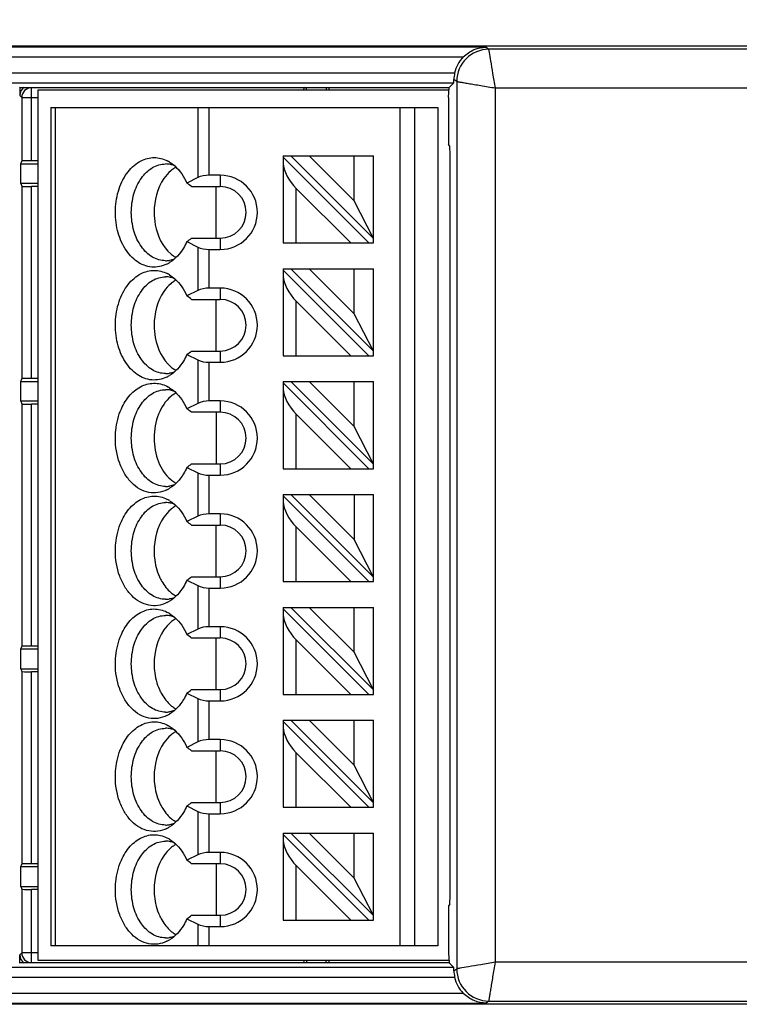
# Model space of a CAD drawing. Header units: millimetres. Extents: x 0 to 210, y 0 to 297.
# Tile 6 of 23: x 65 to 72, y 140 to 150. Entities that reach past the tile are written whole.
import ezdxf
from ezdxf.enums import TextEntityAlignment as Align

# ---------------------------------------------------------------- set-up
doc = ezdxf.new("R2010")
doc.units = ezdxf.units.MM
doc.header["$LTSCALE"] = 19.36
doc.layers.get('0').update_dxf_attribs({"linetype": 'CONTINUOUS'})
doc.layers.add('Z_DIM_2D', color=7, linetype='CONTINUOUS')
doc.styles.add('TEXTSTYLE_3', font='helveticaneueltw1g-ltcn.otf')
doc.dimstyles.new('DIMSTYLE_2', dxfattribs={"dimtxt": 2.2, "dimasz": 3.5, "dimexe": 1.5, "dimexo": 0, "dimgap": 0.55, "dimtad": 1, "dimdec": 1, "dimlfac": 3, "dimdsep": 46, "dimtxsty": 'TEXTSTYLE_3', "dimcen": 0.09, "dimclrt": 5, "dimadec": 0, "dimazin": 0, "dimtp": 0.5, "dimtm": 0.5, "dimtfac": 1, "dimtdec": 1, "dimtofl": 0, "dimtmove": 0, "dimatfit": 3, "dimfxl": 1, "dimtolj": 1, "dimarcsym": 0})
doc.dimstyles.new('DIMSTYLE_3', dxfattribs={"dimtxt": 2.2, "dimasz": 3.5, "dimexe": 1.5, "dimexo": 0, "dimgap": 0.55, "dimtad": 1, "dimdec": 1, "dimlfac": 3, "dimdsep": 46, "dimtxsty": 'TEXTSTYLE_3', "dimcen": 0.09, "dimclrt": 5, "dimadec": 0, "dimazin": 0, "dimtp": 0.1, "dimtm": 0.1, "dimtfac": 1, "dimtdec": 1, "dimtofl": 0, "dimtmove": 0, "dimatfit": 3, "dimfxl": 1, "dimtolj": 1, "dimarcsym": 0})

# ---------------------------------------------------------------- blocks, each defined once
blk = doc.blocks.new('*D5')
at = {"layer": 'Z_DIM_2D', "color": 2, "linetype": 'CONTINUOUS'}
for p, q in [((62.933, 145.632), (62.933, 157.409)), ((111.767, 145.626), (111.767, 157.409)), ((62.933, 155.909), (87.35, 155.909)), ((111.767, 155.909), (87.35, 155.909))]:
    blk.add_line(p, q, dxfattribs=at)
at = {"layer": 'Z_DIM_2D', "color": 5, "linetype": 'CONTINUOUS', "style": 'TEXTSTYLE_3'}
blk.add_text('146.5', height=2.2, dxfattribs=at).set_placement((87.35, 156.459), align=Align.CENTER)
blk = doc.blocks.new('_NONE')
blk = doc.blocks.new('*D6')
at = {"layer": 'Z_DIM_2D', "color": 2, "linetype": 'CONTINUOUS'}
for p, q in [((61.767, 145.632), (61.767, 157.409)), ((62.933, 145.632), (62.933, 157.409)), ((61.767, 155.909), (55.972, 155.909)), ((55.972, 155.909), (62.35, 155.909)), ((67.933, 155.909), (62.35, 155.909)), ((62.933, 155.909), (67.933, 155.909))]:
    blk.add_line(p, q, dxfattribs=at)
at = {"layer": 'Z_DIM_2D', "color": 5, "linetype": 'CONTINUOUS', "style": 'TEXTSTYLE_3'}
blk.add_text('3.5', height=2.2, dxfattribs=at).set_placement((59.666, 156.459), align=Align.RIGHT)

msp = doc.modelspace()

# ---------------------------------------------------------------- linework, layer by layer
at = {"color": 9, "linetype": 'CONTINUOUS'}
for p, q in [((69.7301, 149.8494), (61.9976, 149.8494)), ((69.7301, 149.8494), (69.7599, 149.8285)), ((104.4404, 149.8285), (69.7599, 149.8285)), ((61.9977, 149.7494), (69.495, 149.7494)), ((69.4054, 149.5824), (61.9977, 149.5824)), ((69.4266, 149.4952), (69.3981, 149.5152)), ((61.9976, 149.4824), (69.3968, 149.4824)), ((65.0282, 149.4346), (65.0323, 149.4306)), ((65.0323, 148.6759), (65.0323, 149.4306)), ((67.8466, 149.4306), (65.0323, 149.4306)), ((69.3482, 149.4306), (68.1064, 149.4306)), ((69.4266, 149.4952), (69.4266, 140.3232)), ((69.8268, 140.3902), (69.8268, 149.4283)), ((69.8268, 149.4283), (104.3735, 149.4283)), ((64.9323, 149.3306), (64.9119, 149.351)), ((64.9323, 149.3306), (64.9323, 148.6725)), ((64.9323, 149.3306), (65.1001, 149.3306)), ((65.2823, 140.5592), (65.2823, 149.2259)), ((66.7513, 149.2259), (66.7513, 148.5015)), ((66.8692, 148.5259), (66.8692, 149.2259)), ((68.8377, 149.2259), (68.8377, 140.5592)), ((68.9943, 140.5592), (68.9943, 149.2259)), ((66.9835, 148.5259), (66.9835, 148.4092)), ((64.9323, 148.4127), (64.9323, 146.4225)), ((65.0323, 146.4259), (65.0323, 148.4092)), ((67.7668, 147.8259), (67.7668, 148.3902)), ((66.9835, 147.8759), (66.9835, 147.7592)), ((66.7513, 147.7836), (66.7513, 147.3348)), ((66.8692, 147.3592), (66.8692, 147.7592)), ((66.9835, 147.3592), (66.9835, 147.2426)), ((67.7668, 146.6592), (67.7668, 147.2235)), ((66.9835, 146.7092), (66.9835, 146.5926)), ((66.7513, 146.617), (66.7513, 146.1682)), ((66.8692, 146.1926), (66.8692, 146.5926)), ((64.9323, 146.1627), (64.9323, 143.6558)), ((65.0323, 143.6592), (65.0323, 146.1592)), ((66.9835, 146.1926), (66.9835, 146.0759)), ((67.7668, 145.4926), (67.7668, 146.0569)), ((66.7513, 145.4503), (66.7513, 145.0015)), ((66.9835, 145.5426), (66.9835, 145.4259)), ((66.8692, 145.0259), (66.8692, 145.4259)), ((66.9835, 145.0259), (66.9835, 144.9092)), ((67.7668, 144.3259), (67.7668, 144.8902)), ((66.9835, 144.3759), (66.9835, 144.2592)), ((66.7513, 144.2836), (66.7513, 143.8348)), ((66.8692, 143.8592), (66.8692, 144.2592)), ((66.9835, 143.8592), (66.9835, 143.7426)), ((67.7668, 143.1592), (67.7668, 143.7235)), ((64.9323, 143.396), (64.9323, 141.4058)), ((65.0323, 141.4092), (65.0323, 143.3926)), ((66.9835, 143.2092), (66.9835, 143.0926)), ((66.7513, 143.117), (66.7513, 142.6682)), ((66.8692, 142.6926), (66.8692, 143.0926)), ((66.9835, 142.6926), (66.9835, 142.5759)), ((67.7668, 141.9926), (67.7668, 142.5569)), ((66.9835, 142.0426), (66.9835, 141.9259)), ((66.7513, 141.9503), (66.7513, 141.5015)), ((66.8692, 141.5259), (66.8692, 141.9259)), ((66.9835, 141.5259), (66.9835, 141.4092)), ((67.7668, 140.8259), (67.7668, 141.3902)), ((64.9323, 141.146), (64.9323, 140.4879)), ((65.0323, 140.3879), (65.0323, 141.1426)), ((66.9835, 140.8759), (66.9835, 140.7592)), ((66.7513, 140.7836), (66.7513, 140.5592)), ((66.8692, 140.5592), (66.8692, 140.7592)), ((64.9119, 140.4675), (64.9323, 140.4879)), ((65.1001, 140.4879), (64.9323, 140.4879)), ((65.0323, 140.3879), (65.0282, 140.3838)), ((65.0323, 140.3879), (67.8466, 140.3879)), ((68.1064, 140.3879), (69.3483, 140.3879)), ((104.3735, 140.3902), (69.8268, 140.3902)), ((69.3968, 140.3361), (61.9975, 140.3361)), ((69.3981, 140.3033), (69.4266, 140.3232)), ((61.9977, 140.2361), (69.4054, 140.2361)), ((69.495, 140.0691), (61.9977, 140.0691)), ((61.9976, 139.9691), (69.7301, 139.9691)), ((69.7599, 139.9899), (69.7301, 139.9691)), ((69.7599, 139.9899), (104.4404, 139.9899))]:
    msp.add_line(p, q, dxfattribs=at)
at = {"color": 7, "linetype": 'CONTINUOUS'}
for p, q in [((63.1721, 149.8624), (111.0281, 149.8624)), ((64.9098, 149.4375), (64.9119, 149.4346)), ((64.9119, 149.4346), (64.9119, 149.351)), ((64.9119, 149.4346), (69.3491, 149.4346)), ((67.8582, 149.4346), (67.8466, 149.4306)), ((67.8746, 149.4092), (67.8746, 149.4346)), ((68.0784, 149.4346), (68.0784, 149.4092)), ((68.0948, 149.4346), (68.1064, 149.4306)), ((69.3404, 149.3294), (69.3472, 149.4348)), ((69.3491, 149.4346), (69.3968, 149.4824)), ((65.1001, 140.4092), (65.1001, 149.4092)), ((65.1001, 149.4092), (69.3456, 149.4092)), ((69.3404, 149.3294), (69.3404, 148.8434)), ((65.2335, 149.2259), (65.2335, 140.5592)), ((65.2335, 149.2259), (69.2335, 149.2259)), ((69.2335, 149.2259), (69.2335, 140.5592)), ((69.3561, 148.8276), (69.3404, 148.8434)), ((67.6335, 148.7259), (67.6335, 147.8259)), ((67.6335, 148.7259), (68.5668, 148.7259)), ((68.5196, 147.8259), (67.6335, 148.7121)), ((68.5668, 147.873), (67.7139, 148.7259)), ((68.3668, 148.2616), (67.9025, 148.7259)), ((68.3668, 148.2616), (68.3668, 148.7259)), ((68.5668, 147.8259), (68.5668, 148.7259)), ((69.3578, 141.0908), (69.3578, 148.7276)), ((64.9225, 148.6445), (64.9323, 148.6725)), ((64.9225, 148.4407), (64.9225, 148.6445)), ((64.9225, 148.6445), (65.1001, 148.6445)), ((65.1001, 148.6759), (65.0323, 148.6759)), ((66.7513, 148.5015), (66.6389, 148.4453)), ((66.9835, 148.5259), (66.8692, 148.5259)), ((64.9225, 148.4407), (64.9323, 148.4127)), ((65.1001, 148.4407), (64.9225, 148.4407)), ((65.1001, 148.4092), (65.0323, 148.4092)), ((66.686, 148.4092), (66.9835, 148.4092)), ((66.9406, 147.8759), (66.9406, 148.4092)), ((67.7668, 148.3902), (68.3311, 147.8259)), ((68.5668, 147.873), (68.3668, 148.2616)), ((66.6389, 147.8399), (66.7513, 147.7836)), ((66.686, 147.8759), (66.9835, 147.8759)), ((67.6335, 147.8259), (68.5668, 147.8259)), ((66.8692, 147.7592), (66.9835, 147.7592)), ((67.6335, 147.5592), (67.6335, 146.6592)), ((67.6335, 147.5592), (68.5668, 147.5592)), ((68.5196, 146.6592), (67.6335, 147.5454)), ((68.5668, 146.7064), (67.7139, 147.5592)), ((68.3668, 147.0949), (67.9025, 147.5592)), ((68.3668, 147.0949), (68.3668, 147.5592)), ((68.5668, 146.6592), (68.5668, 147.5592)), ((66.7513, 147.3348), (66.6389, 147.2786)), ((66.9835, 147.3592), (66.8692, 147.3592)), ((66.686, 147.2426), (66.9835, 147.2426)), ((66.9406, 146.7092), (66.9406, 147.2426)), ((67.7668, 147.2235), (68.3311, 146.6592)), ((68.5668, 146.7064), (68.3668, 147.0949)), ((66.6389, 146.6732), (66.7513, 146.617)), ((66.686, 146.7092), (66.9835, 146.7092)), ((66.8692, 146.5926), (66.9835, 146.5926)), ((67.6335, 146.6592), (68.5668, 146.6592)), ((64.9225, 146.3945), (64.9323, 146.4225)), ((64.9225, 146.1907), (64.9225, 146.3945)), ((64.9225, 146.3945), (65.1001, 146.3945)), ((65.1001, 146.4259), (65.0323, 146.4259)), ((67.6335, 146.3926), (67.6335, 145.4926)), ((67.6335, 146.3926), (68.5668, 146.3926)), ((68.5196, 145.4926), (67.6335, 146.3788)), ((68.5668, 145.5397), (67.7139, 146.3926)), ((68.3668, 145.9283), (67.9025, 146.3926)), ((68.3668, 145.9283), (68.3668, 146.3926)), ((68.5668, 145.4926), (68.5668, 146.3926)), ((64.9225, 146.1907), (64.9323, 146.1627)), ((65.1001, 146.1907), (64.9225, 146.1907)), ((65.1001, 146.1592), (65.0323, 146.1592)), ((66.7513, 146.1682), (66.6389, 146.1119)), ((66.9835, 146.1926), (66.8692, 146.1926)), ((66.9835, 146.0759), (66.686, 146.0759)), ((66.9406, 146.0759), (66.9406, 145.5426)), ((67.7668, 146.0569), (68.3311, 145.4926)), ((68.5668, 145.5397), (68.3668, 145.9283)), ((66.6389, 145.5065), (66.7513, 145.4503)), ((66.686, 145.5426), (66.9835, 145.5426)), ((67.6335, 145.4926), (68.5668, 145.4926)), ((66.8692, 145.4259), (66.9835, 145.4259)), ((67.6335, 145.2259), (67.6335, 144.3259)), ((67.6335, 145.2259), (68.5668, 145.2259)), ((67.6335, 145.2121), (68.5196, 144.3259)), ((68.5668, 144.373), (67.7139, 145.2259)), ((68.3668, 144.7616), (67.9025, 145.2259)), ((68.3668, 145.2259), (68.3668, 144.7616)), ((68.5668, 144.3259), (68.5668, 145.2259)), ((66.7513, 145.0015), (66.6389, 144.9453)), ((66.9835, 145.0259), (66.8692, 145.0259)), ((66.686, 144.9092), (66.9835, 144.9092)), ((66.9406, 144.3759), (66.9406, 144.9092)), ((67.7668, 144.8902), (68.3311, 144.3259)), ((68.5668, 144.373), (68.3668, 144.7616)), ((66.6389, 144.3399), (66.7513, 144.2836)), ((66.686, 144.3759), (66.9835, 144.3759)), ((67.6335, 144.3259), (68.5668, 144.3259)), ((66.8692, 144.2592), (66.9835, 144.2592)), ((67.6335, 144.0592), (67.6335, 143.1592)), ((67.6335, 144.0592), (68.5668, 144.0592)), ((68.5196, 143.1592), (67.6335, 144.0454)), ((68.5668, 143.2064), (67.7139, 144.0592)), ((68.3668, 143.5949), (67.9025, 144.0592)), ((68.3668, 143.5949), (68.3668, 144.0592)), ((68.5668, 143.1592), (68.5668, 144.0592)), ((66.7513, 143.8348), (66.6389, 143.7786)), ((66.9835, 143.8592), (66.8692, 143.8592)), ((66.686, 143.7426), (66.9835, 143.7426)), ((66.9406, 143.2092), (66.9406, 143.7426)), ((67.7668, 143.7235), (68.3311, 143.1592)), ((64.9225, 143.6278), (64.9323, 143.6558)), ((64.9225, 143.424), (64.9225, 143.6278)), ((65.1001, 143.6278), (64.9225, 143.6278)), ((65.1001, 143.6592), (65.0323, 143.6592)), ((68.5668, 143.2064), (68.3668, 143.5949)), ((64.9225, 143.424), (64.9323, 143.396)), ((64.9225, 143.424), (65.1001, 143.424)), ((65.1001, 143.3926), (65.0323, 143.3926)), ((66.686, 143.2092), (66.9835, 143.2092)), ((66.6389, 143.1732), (66.7513, 143.117)), ((67.6335, 143.1592), (68.5668, 143.1592)), ((66.8692, 143.0926), (66.9835, 143.0926)), ((67.6335, 142.8926), (67.6335, 141.9926)), ((67.6335, 142.8926), (68.5668, 142.8926)), ((68.5196, 141.9926), (67.6335, 142.8788)), ((68.5668, 142.0397), (67.7139, 142.8926)), ((68.3668, 142.4283), (67.9025, 142.8926)), ((68.3668, 142.4283), (68.3668, 142.8926)), ((68.5668, 141.9926), (68.5668, 142.8926)), ((66.7513, 142.6682), (66.6389, 142.6119)), ((66.9835, 142.6926), (66.8692, 142.6926)), ((66.686, 142.5759), (66.9835, 142.5759)), ((66.9406, 142.0426), (66.9406, 142.5759)), ((67.7668, 142.5569), (68.3311, 141.9926)), ((68.5668, 142.0397), (68.3668, 142.4283)), ((66.6389, 142.0065), (66.7513, 141.9503)), ((66.686, 142.0426), (66.9835, 142.0426)), ((67.6335, 141.9926), (68.5668, 141.9926)), ((66.8692, 141.9259), (66.9835, 141.9259)), ((67.6335, 141.7259), (67.6335, 140.8259)), ((67.6335, 141.7259), (68.5668, 141.7259)), ((68.5196, 140.8259), (67.6335, 141.7121)), ((68.5668, 140.873), (67.7139, 141.7259)), ((68.3668, 141.2616), (67.9025, 141.7259)), ((68.3668, 141.2616), (68.3668, 141.7259)), ((68.5668, 140.8259), (68.5668, 141.7259)), ((66.7513, 141.5015), (66.6389, 141.4453)), ((66.9835, 141.5259), (66.8692, 141.5259)), ((64.9225, 141.3778), (64.9323, 141.4058)), ((64.9225, 141.174), (64.9225, 141.3778)), ((65.1001, 141.3778), (64.9225, 141.3778)), ((65.1001, 141.4092), (65.0323, 141.4092)), ((66.9835, 141.4092), (66.686, 141.4092)), ((66.9406, 141.4092), (66.9406, 140.8759)), ((67.7668, 141.3902), (68.3311, 140.8259)), ((64.9225, 141.174), (64.9323, 141.146)), ((64.9225, 141.174), (65.1001, 141.174)), ((68.5668, 140.873), (68.3668, 141.2616)), ((65.1001, 141.1426), (65.0323, 141.1426)), ((69.3561, 140.9909), (69.3404, 140.9751)), ((69.3404, 140.9751), (69.3404, 140.489)), ((66.686, 140.8759), (66.9835, 140.8759)), ((66.6389, 140.8399), (66.7513, 140.7836)), ((67.6335, 140.8259), (68.5668, 140.8259)), ((66.8692, 140.7592), (66.9835, 140.7592)), ((69.2335, 140.5592), (65.2335, 140.5592)), ((64.9119, 140.3838), (64.9119, 140.4675)), ((69.3404, 140.489), (69.3472, 140.3837)), ((64.9119, 140.3838), (64.9098, 140.3809)), ((69.3491, 140.3838), (64.9119, 140.3838)), ((69.3456, 140.4092), (65.1001, 140.4092)), ((67.8582, 140.3838), (67.8466, 140.3879)), ((67.8746, 140.4092), (67.8746, 140.3838)), ((68.0784, 140.3838), (68.0784, 140.4092)), ((68.0948, 140.3838), (68.1064, 140.3879)), ((69.3968, 140.3361), (69.3491, 140.3838)), ((111.0281, 139.9561), (63.1721, 139.9561))]:
    msp.add_line(p, q, dxfattribs=at)
at = {"color": 9, "linetype": 'CONTINUOUS'}
for centre, radius, start, end in [((69.76, 149.4951), 0.3334, 90.02098, 179.98578), ((65.0322, 140.4879), 0.1, 180.00786, 269.94217), ((69.76, 140.3233), 0.3334, 180.01429, 269.97901)]:
    msp.add_arc(centre, radius, start, end, dxfattribs=at)
at = {"color": 7, "linetype": 'CONTINUOUS'}
for centre, radius, start, end in [((69.7576, 149.5098), 0.3596, 168.35729, 179.14154), ((66.4178, 148.3892), 0.2534, 78.03862, 89.96113), ((66.2795, 148.3688), 0.3444, 58.30036, 62.97637), ((66.4149, 148.3768), 0.2661, 69.32531, 77.98413), ((66.6732, 148.3399), 0.3065, 118.37761, 122.57164), ((66.9835, 148.1426), 0.3833, 270, 90), ((63.0195, 143.6596), 6.0002, 52.33357, 52.90031), ((66.9835, 148.1426), 0.2667, 270, 90), ((63.0195, 152.6256), 6.0002, 307.10001, 307.66674), ((66.6732, 147.9452), 0.3065, 237.42502, 241.63132), ((66.4179, 147.8949), 0.2523, 270.01803, 279.175), ((66.2806, 147.9143), 0.3421, 295.81906, 301.72409), ((66.2795, 147.2022), 0.3444, 58.30036, 62.97637), ((66.4178, 147.2225), 0.2534, 78.03862, 89.96113), ((66.4149, 147.2102), 0.2661, 69.32531, 77.98413), ((66.6732, 147.1733), 0.3065, 118.37761, 122.57164), ((63.0195, 142.4929), 6.0002, 52.33357, 52.90031), ((66.9835, 146.9759), 0.3833, 270, 90), ((66.9835, 146.9759), 0.2667, 270, 90), ((63.0195, 151.4589), 6.0002, 307.10001, 307.66674), ((66.4179, 146.7282), 0.2523, 270.01803, 279.175), ((66.6732, 146.7785), 0.3065, 237.42502, 241.63132), ((66.2806, 146.7476), 0.3421, 295.81906, 301.72409), ((66.4178, 146.0559), 0.2534, 78.03862, 89.96113), ((66.2769, 146.0312), 0.3495, 58.30825, 60.7484), ((66.4149, 146.0434), 0.2662, 69.22547, 77.98259), ((66.6891, 145.9827), 0.3353, 123.17812, 130.08433), ((66.6739, 146.0055), 0.3078, 118.44483, 123.12884), ((66.9835, 145.8092), 0.3833, 270, 90), ((63.0195, 141.3263), 6.0002, 52.33357, 52.90031), ((66.9835, 145.8092), 0.2667, 270, 90), ((63.0195, 150.2922), 6.0002, 307.09969, 307.66643), ((66.673, 145.6114), 0.306, 237.66252, 241.59141), ((66.4179, 145.5616), 0.2523, 270.01794, 279.15795), ((66.2799, 145.5821), 0.3435, 296.43662, 301.71069), ((66.4178, 144.8892), 0.2534, 78.03862, 89.96113), ((66.2769, 144.8645), 0.3495, 58.30825, 60.7484), ((66.4149, 144.8767), 0.2662, 69.22547, 77.98259), ((66.6733, 144.8398), 0.3067, 118.45758, 122.57104), ((63.0195, 140.1596), 6.0002, 52.33357, 52.90031), ((66.9835, 144.6426), 0.3833, 270, 90), ((66.9835, 144.6426), 0.2667, 270, 90), ((63.0195, 149.1256), 6.0002, 307.10001, 307.66674), ((66.4179, 144.3949), 0.2523, 270.01794, 279.15795), ((66.2799, 144.4154), 0.3435, 296.43662, 301.71069), ((66.689, 144.4691), 0.3351, 229.89188, 236.88867), ((66.6739, 144.4465), 0.308, 236.93832, 241.59108), ((66.4178, 143.7225), 0.2534, 78.03862, 89.96113), ((66.2769, 143.6979), 0.3495, 58.30825, 60.7484), ((66.4149, 143.71), 0.2662, 69.22547, 77.98259), ((66.6733, 143.6732), 0.3067, 118.45758, 122.57104), ((66.9835, 143.4759), 0.3833, 270, 90), ((63.0195, 138.9929), 6.0002, 52.33357, 52.90031), ((66.9835, 143.4759), 0.2667, 270, 90), ((63.0195, 147.9589), 6.0002, 307.10001, 307.66674), ((66.689, 143.3024), 0.3351, 229.89188, 236.88867), ((66.6739, 143.2798), 0.308, 236.93832, 241.59108), ((66.4179, 143.2282), 0.2523, 270.01794, 279.15795), ((66.2799, 143.2488), 0.3435, 296.43662, 301.71069), ((66.4178, 142.5559), 0.2534, 78.03862, 89.96113), ((66.2769, 142.5312), 0.3495, 58.30825, 60.7484), ((66.4149, 142.5434), 0.2662, 69.22547, 77.98259), ((66.6733, 142.5065), 0.3067, 118.45758, 122.57104), ((63.0195, 137.8263), 6.0002, 52.33357, 52.90031), ((66.9835, 142.3092), 0.3833, 270, 90), ((66.9835, 142.3092), 0.2667, 270, 90), ((63.0195, 146.7922), 6.0002, 307.10001, 307.66674), ((66.4179, 142.0616), 0.2523, 270.01794, 279.15795), ((66.2799, 142.0821), 0.3435, 296.43662, 301.71069), ((66.689, 142.1357), 0.3351, 229.89188, 236.88867), ((66.6739, 142.1131), 0.308, 236.93832, 241.59108), ((66.4178, 141.3892), 0.2534, 78.03862, 89.96113), ((66.2769, 141.3645), 0.3495, 58.30825, 60.7484), ((66.4149, 141.3767), 0.2662, 69.22547, 77.98259), ((66.6733, 141.3398), 0.3067, 118.45758, 122.57104), ((66.9835, 141.1426), 0.3833, 270, 90), ((63.0195, 136.6596), 6.0002, 52.33357, 52.90031), ((66.9835, 141.1426), 0.2667, 270, 90), ((63.0195, 145.6255), 6.0002, 307.09969, 307.66643), ((66.689, 140.9691), 0.3351, 229.89188, 236.88867), ((66.6739, 140.9465), 0.308, 236.93832, 241.59108), ((66.4179, 140.8949), 0.2523, 270.01794, 279.15795), ((66.2799, 140.9154), 0.3435, 296.43662, 301.71069), ((69.7599, 140.3089), 0.3618, 180.89167, 191.6095)]:
    msp.add_arc(centre, radius, start, end, dxfattribs=at)
for centre, major_axis, ratio, start_param, end_param in [((69.7319, 149.5148), (-0.2731, 0.1912), 0.9997731, -0.1697344, 0.4067061), ((69.3968, 149.5824), (0, 0.1), 0.0174551, -3.1241394, -2.3074307), ((65.0119, 149.351), (0.0707, -0.0707), 0.9998508, 2.9358677, 3.9269162), ((67.8467, 149.3306), (0, 0.1), 0.0349208, 0.0122173, 0.6599829), ((68.1064, 149.3306), (0, 0.1), 0.0349208, -0.6603045, -0.0122173), ((69.3561, 148.7276), (0, 0.1), 0.0174551, -1.5707963, -0.0174533), ((65.0323, 148.6724), (0.1, 0), 0.0349208, 1.5707963, 3.1293753), ((67.7668, 148.5159), (-0.1158, 0.1781), 0.3713657, 0.5191573, 2.0899536), ((66.8692, 148.4426), (0.1667, 0), 0.5, 1.5707963, 2.3561945), ((65.0323, 148.4127), (0.1, 0), 0.0349208, -3.1293753, -1.5707963), ((66.8692, 147.8426), (0.1667, 0), 0.5, -2.3561945, -1.5707963), ((67.7668, 147.3492), (-0.1158, 0.1781), 0.3713657, 0.5191573, 2.0899536), ((66.8692, 147.2759), (0.1667, 0), 0.5, 1.5707963, 2.3561945), ((66.8692, 146.6759), (0.1667, 0), 0.5, -2.3561945, -1.5707963), ((65.0323, 146.4224), (0.1, 0), 0.0349208, 1.5707963, 3.1293753), ((67.7668, 146.1826), (-0.1158, 0.1781), 0.3713657, 0.5191573, 2.0899536), ((65.0323, 146.1627), (0.1, 0), 0.0349208, -3.1293753, -1.5707963), ((66.8692, 146.1092), (0.1667, 0), 0.5, 1.5707963, 2.3561945), ((66.8692, 145.5092), (0.1667, 0), 0.5, -2.3561945, -1.5707963), ((67.7668, 145.0159), (-0.1158, 0.1781), 0.3713657, 0.5191573, 2.0899536), ((66.8692, 144.9426), (0.1667, 0), 0.5, 1.5707963, 2.3561945), ((66.8692, 144.3426), (0.1667, 0), 0.5, -2.3561945, -1.5707963), ((67.7668, 143.8492), (-0.1158, 0.1781), 0.3713657, 0.5191573, 2.0899536), ((66.8692, 143.7759), (0.1667, 0), 0.5, 1.5707963, 2.3561945), ((65.0323, 143.6557), (0.1, 0), 0.0349208, 1.5707963, 3.1293753), ((65.0323, 143.3961), (0.1, 0), 0.0349208, -3.1293753, -1.5707963), ((66.8692, 143.1759), (0.1667, 0), 0.5, -2.3561945, -1.5707963), ((67.7668, 142.6826), (-0.1158, 0.1781), 0.3713657, 0.5191573, 2.0899536), ((66.8692, 142.6092), (0.1667, 0), 0.5, 1.5707963, 2.3561945), ((66.8692, 142.0092), (0.1667, 0), 0.5, -2.3561945, -1.5707963), ((67.7668, 141.5159), (-0.1158, 0.1781), 0.3713657, 0.5191573, 2.0899536), ((66.8692, 141.4426), (0.1667, 0), 0.5, 1.5707963, 2.3561945), ((65.0323, 141.4057), (0.1, 0), 0.0349208, 1.5707963, 3.1293753), ((65.0323, 141.1461), (0.1, 0), 0.0349208, -3.1293753, -1.5707963), ((69.3561, 141.0908), (0, 0.1), 0.0174551, -3.1241394, -1.5707963), ((66.8692, 140.8426), (0.1667, 0), 0.5, -2.3561945, -1.5707963), ((65.0119, 140.4675), (-0.0707, -0.0707), 0.9998508, -0.7853235, 0.2057249), ((67.8467, 140.4879), (0, 0.1), 0.0349208, -3.8018971, -3.15381), ((68.1064, 140.4879), (0, 0.1), 0.0349208, -3.1293753, -2.4816098), ((69.3968, 140.2361), (0, 0.1), 0.0174551, -0.8341619, -0.0174533), ((69.7319, 140.3037), (0.2731, 0.1912), 0.9997731, 2.7348866, 3.3113271)]:
    msp.add_ellipse(centre, major_axis=major_axis, ratio=ratio, start_param=start_param, end_param=end_param, dxfattribs=at)
for points, knots in [([(69.495, 149.7494), (69.5268, 149.7814), (69.601, 149.8316), (69.6884, 149.8491), (69.7301, 149.8494)], [0, 0, 0, 0, 0.5199586, 1, 1, 1, 1]), ([(66.1651, 148.6761), (66.2065, 148.6971), (66.3006, 148.7215), (66.3945, 148.6968), (66.436, 148.6757)], [0, 0, 0, 0, 0.4999232, 1, 1, 1, 1]), ([(66.4296, 147.6063), (66.3825, 147.5836), (66.2724, 147.5611), (66.1106, 147.6262), (65.9869, 147.767), (65.911, 147.9577), (65.8902, 148.173), (65.9269, 148.3843), (66.0165, 148.5633), (66.113, 148.6497), (66.1651, 148.6761)], [0, 0, 0, 0, 0.103638, 0.2096512, 0.3296552, 0.4652751, 0.6098331, 0.7528674, 0.8845226, 1, 1, 1, 1]), ([(66.0644, 148.1426), (66.0644, 148.207), (66.0813, 148.332), (66.1553, 148.4956), (66.2705, 148.6121), (66.3711, 148.6426), (66.418, 148.6426)], [0, 0, 0, 0, 0.2880006, 0.5553425, 0.7905347, 1, 1, 1, 1]), ([(66.4605, 148.6619), (66.4791, 148.6504), (66.5548, 148.5933), (66.6093, 148.5114), (66.6389, 148.4453)], [0, 0, 0, 0, 0.2323586, 1, 1, 1, 1]), ([(66.4724, 148.5719), (66.4452, 148.5488), (66.3406, 148.4295), (66.3001, 148.2639), (66.3001, 148.1426)], [0, 0, 0, 0, 0.2272817, 1, 1, 1, 1]), ([(66.418, 147.6426), (66.3711, 147.6426), (66.2705, 147.673), (66.1553, 147.7895), (66.0813, 147.9532), (66.0644, 148.0782), (66.0644, 148.1426)], [0, 0, 0, 0, 0.2094653, 0.4446575, 0.7119994, 1, 1, 1, 1]), ([(66.3001, 148.1426), (66.3001, 148.0999), (66.3137, 147.9445), (66.3854, 147.7868), (66.4724, 147.7133)], [0, 0, 0, 0, 0.2727345, 1, 1, 1, 1]), ([(66.6389, 147.8399), (66.6285, 147.8166), (66.5851, 147.7331), (66.5191, 147.6594), (66.4605, 147.6233)], [0, 0, 0, 0, 0.2700925, 1, 1, 1, 1]), ([(66.4296, 146.4397), (66.3825, 146.4169), (66.2724, 146.3945), (66.1106, 146.4595), (65.9869, 146.6004), (65.911, 146.791), (65.8902, 147.0063), (65.9269, 147.2176), (66.0165, 147.3966), (66.113, 147.4831), (66.1651, 147.5094)], [0, 0, 0, 0, 0.103638, 0.2096512, 0.3296552, 0.4652751, 0.6098331, 0.7528674, 0.8845226, 1, 1, 1, 1]), ([(66.1651, 147.5094), (66.2065, 147.5304), (66.3006, 147.5549), (66.3945, 147.5301), (66.436, 147.509)], [0, 0, 0, 0, 0.4999232, 1, 1, 1, 1]), ([(66.4605, 147.4952), (66.4791, 147.4837), (66.5548, 147.4267), (66.6093, 147.3447), (66.6389, 147.2786)], [0, 0, 0, 0, 0.2323586, 1, 1, 1, 1]), ([(66.0644, 146.9759), (66.0644, 147.0403), (66.0813, 147.1653), (66.1553, 147.329), (66.2705, 147.4455), (66.3711, 147.4759), (66.418, 147.4759)], [0, 0, 0, 0, 0.2880006, 0.5553425, 0.7905347, 1, 1, 1, 1]), ([(66.4724, 147.4052), (66.4452, 147.3822), (66.3406, 147.2628), (66.3001, 147.0972), (66.3001, 146.9759)], [0, 0, 0, 0, 0.2272817, 1, 1, 1, 1]), ([(66.418, 146.4759), (66.3711, 146.4759), (66.2705, 146.5063), (66.1553, 146.6228), (66.0813, 146.7865), (66.0644, 146.9115), (66.0644, 146.9759)], [0, 0, 0, 0, 0.2094653, 0.4446575, 0.7119994, 1, 1, 1, 1]), ([(66.3001, 146.9759), (66.3001, 146.9332), (66.3137, 146.7779), (66.3854, 146.6201), (66.4724, 146.5466)], [0, 0, 0, 0, 0.2727345, 1, 1, 1, 1]), ([(66.6389, 146.6732), (66.6285, 146.65), (66.5851, 146.5665), (66.5191, 146.4928), (66.4605, 146.4566)], [0, 0, 0, 0, 0.2700925, 1, 1, 1, 1]), ([(65.9614, 146.1119), (65.9847, 146.1642), (66.0424, 146.2579), (66.1668, 146.3563), (66.3134, 146.388), (66.4067, 146.359), (66.4476, 146.3361)], [0, 0, 0, 0, 0.2842017, 0.5363895, 0.7670141, 1, 1, 1, 1]), ([(66.0644, 145.8092), (66.0644, 145.8737), (66.0813, 145.9986), (66.1553, 146.1623), (66.2705, 146.2788), (66.3711, 146.3092), (66.418, 146.3092)], [0, 0, 0, 0, 0.2880006, 0.5553425, 0.7905347, 1, 1, 1, 1]), ([(66.4604, 146.3286), (66.4791, 146.317), (66.5548, 146.26), (66.6093, 146.1781), (66.6389, 146.1119)], [0, 0, 0, 0, 0.2323744, 1, 1, 1, 1]), ([(66.4732, 146.2392), (66.4166, 146.1916), (66.3274, 146.0526), (66.2858, 145.8101), (66.3269, 145.5674), (66.4156, 145.428), (66.4721, 145.3802)], [0, 0, 0, 0, 0.2344232, 0.4998214, 0.7653273, 1, 1, 1, 1]), ([(65.8994, 145.8092), (65.8994, 145.8358), (65.9045, 145.9391), (65.93, 146.0418), (65.9614, 146.1119)], [0, 0, 0, 0, 0.2567842, 1, 1, 1, 1]), ([(66.4328, 145.2746), (66.4037, 145.2601), (66.3412, 145.2399), (66.2423, 145.2429), (66.1475, 145.2794), (66.0629, 145.3459), (65.9925, 145.4378), (65.9206, 145.5901), (65.8994, 145.7212), (65.8994, 145.8092)], [0, 0, 0, 0, 0.10845, 0.2144595, 0.3238631, 0.4412944, 0.5689493, 0.7065074, 1, 1, 1, 1]), ([(66.418, 145.3092), (66.3711, 145.3092), (66.2705, 145.3397), (66.1553, 145.4562), (66.0813, 145.6198), (66.0644, 145.7448), (66.0644, 145.8092)], [0, 0, 0, 0, 0.2094653, 0.4446575, 0.7119994, 1, 1, 1, 1]), ([(66.6389, 145.5065), (66.6285, 145.4833), (66.5851, 145.3998), (66.519, 145.3261), (66.4605, 145.2899)], [0, 0, 0, 0, 0.2701404, 1, 1, 1, 1]), ([(65.9614, 144.9453), (65.9847, 144.9975), (66.0424, 145.0912), (66.1668, 145.1896), (66.3134, 145.2213), (66.4067, 145.1924), (66.4476, 145.1694)], [0, 0, 0, 0, 0.2842017, 0.5363895, 0.7670141, 1, 1, 1, 1]), ([(66.0644, 144.6426), (66.0644, 144.707), (66.0813, 144.832), (66.1553, 144.9956), (66.2705, 145.1121), (66.3711, 145.1426), (66.418, 145.1426)], [0, 0, 0, 0, 0.2880006, 0.5553425, 0.7905347, 1, 1, 1, 1]), ([(66.4604, 145.1619), (66.4791, 145.1504), (66.5548, 145.0933), (66.6093, 145.0114), (66.6389, 144.9453)], [0, 0, 0, 0, 0.2323744, 1, 1, 1, 1]), ([(66.4724, 145.0719), (66.4452, 145.0488), (66.3406, 144.9295), (66.3001, 144.7639), (66.3001, 144.6426)], [0, 0, 0, 0, 0.2272817, 1, 1, 1, 1]), ([(65.8994, 144.6426), (65.8994, 144.6691), (65.9045, 144.7724), (65.93, 144.8751), (65.9614, 144.9453)], [0, 0, 0, 0, 0.2567842, 1, 1, 1, 1]), ([(66.4328, 144.1079), (66.4037, 144.0934), (66.3412, 144.0733), (66.2423, 144.0762), (66.1475, 144.1127), (66.0629, 144.1792), (65.9925, 144.2712), (65.9206, 144.4235), (65.8994, 144.5546), (65.8994, 144.6426)], [0, 0, 0, 0, 0.10845, 0.2144595, 0.3238631, 0.4412944, 0.5689493, 0.7065074, 1, 1, 1, 1]), ([(66.418, 144.1426), (66.3711, 144.1426), (66.2705, 144.173), (66.1553, 144.2895), (66.0813, 144.4532), (66.0644, 144.5782), (66.0644, 144.6426)], [0, 0, 0, 0, 0.2094653, 0.4446575, 0.7119994, 1, 1, 1, 1]), ([(66.3001, 144.6426), (66.3001, 144.6192), (66.3046, 144.5282), (66.327, 144.4377), (66.3546, 144.3759)], [0, 0, 0, 0, 0.2567602, 1, 1, 1, 1]), ([(66.3546, 144.3759), (66.3619, 144.3596), (66.3923, 144.2993), (66.4351, 144.2447), (66.4731, 144.2127)], [0, 0, 0, 0, 0.2649239, 1, 1, 1, 1]), ([(66.6389, 144.3399), (66.6285, 144.3166), (66.5851, 144.2331), (66.519, 144.1594), (66.4605, 144.1233)], [0, 0, 0, 0, 0.2701404, 1, 1, 1, 1]), ([(65.9614, 143.7786), (65.9847, 143.8309), (66.0424, 143.9245), (66.1668, 144.023), (66.3134, 144.0546), (66.4067, 144.0257), (66.4476, 144.0028)], [0, 0, 0, 0, 0.2842017, 0.5363895, 0.7670141, 1, 1, 1, 1]), ([(66.0644, 143.4759), (66.0644, 143.5403), (66.0813, 143.6653), (66.1553, 143.829), (66.2705, 143.9455), (66.3711, 143.9759), (66.418, 143.9759)], [0, 0, 0, 0, 0.2880006, 0.5553425, 0.7905347, 1, 1, 1, 1]), ([(66.4604, 143.9952), (66.4791, 143.9837), (66.5548, 143.9267), (66.6093, 143.8447), (66.6389, 143.7786)], [0, 0, 0, 0, 0.2323744, 1, 1, 1, 1]), ([(66.4724, 143.9052), (66.4452, 143.8822), (66.3406, 143.7628), (66.3001, 143.5972), (66.3001, 143.4759)], [0, 0, 0, 0, 0.2272817, 1, 1, 1, 1]), ([(65.8994, 143.4759), (65.8994, 143.5025), (65.9045, 143.6057), (65.93, 143.7084), (65.9614, 143.7786)], [0, 0, 0, 0, 0.2567842, 1, 1, 1, 1]), ([(66.4328, 142.9412), (66.4037, 142.9268), (66.3412, 142.9066), (66.2423, 142.9095), (66.1475, 142.946), (66.0629, 143.0125), (65.9925, 143.1045), (65.9206, 143.2568), (65.8994, 143.3879), (65.8994, 143.4759)], [0, 0, 0, 0, 0.10845, 0.2144595, 0.3238631, 0.4412944, 0.5689493, 0.7065074, 1, 1, 1, 1]), ([(66.418, 142.9759), (66.3711, 142.9759), (66.2705, 143.0063), (66.1553, 143.1228), (66.0813, 143.2865), (66.0644, 143.4115), (66.0644, 143.4759)], [0, 0, 0, 0, 0.2094653, 0.4446575, 0.7119994, 1, 1, 1, 1]), ([(66.3001, 143.4759), (66.3001, 143.4525), (66.3046, 143.3615), (66.327, 143.2711), (66.3546, 143.2092)], [0, 0, 0, 0, 0.2567602, 1, 1, 1, 1]), ([(66.3546, 143.2092), (66.3619, 143.1929), (66.3923, 143.1326), (66.4351, 143.078), (66.4731, 143.0461)], [0, 0, 0, 0, 0.2649239, 1, 1, 1, 1]), ([(66.6389, 143.1732), (66.6285, 143.15), (66.5851, 143.0664), (66.519, 142.9927), (66.4605, 142.9566)], [0, 0, 0, 0, 0.2701404, 1, 1, 1, 1]), ([(65.9614, 142.6119), (65.9847, 142.6642), (66.0424, 142.7579), (66.1668, 142.8563), (66.3134, 142.888), (66.4067, 142.859), (66.4476, 142.8361)], [0, 0, 0, 0, 0.2842017, 0.5363895, 0.7670141, 1, 1, 1, 1]), ([(66.0644, 142.3092), (66.0644, 142.3737), (66.0813, 142.4986), (66.1553, 142.6623), (66.2705, 142.7788), (66.3711, 142.8092), (66.418, 142.8092)], [0, 0, 0, 0, 0.2880006, 0.5553425, 0.7905347, 1, 1, 1, 1]), ([(66.4604, 142.8286), (66.4791, 142.817), (66.5548, 142.76), (66.6093, 142.6781), (66.6389, 142.6119)], [0, 0, 0, 0, 0.2323744, 1, 1, 1, 1]), ([(66.4724, 142.7385), (66.4452, 142.7155), (66.3406, 142.5962), (66.3001, 142.4305), (66.3001, 142.3092)], [0, 0, 0, 0, 0.2272817, 1, 1, 1, 1]), ([(65.8994, 142.3092), (65.8994, 142.3358), (65.9045, 142.4391), (65.93, 142.5418), (65.9614, 142.6119)], [0, 0, 0, 0, 0.2567842, 1, 1, 1, 1]), ([(66.4328, 141.7746), (66.4037, 141.7601), (66.3412, 141.7399), (66.2423, 141.7429), (66.1475, 141.7794), (66.0629, 141.8459), (65.9925, 141.9378), (65.9206, 142.0901), (65.8994, 142.2212), (65.8994, 142.3092)], [0, 0, 0, 0, 0.10845, 0.2144595, 0.3238631, 0.4412944, 0.5689493, 0.7065074, 1, 1, 1, 1]), ([(66.418, 141.8092), (66.3711, 141.8092), (66.2705, 141.8397), (66.1553, 141.9562), (66.0813, 142.1198), (66.0644, 142.2448), (66.0644, 142.3092)], [0, 0, 0, 0, 0.2094653, 0.4446575, 0.7119994, 1, 1, 1, 1]), ([(66.3001, 142.3092), (66.3001, 142.2859), (66.3046, 142.1949), (66.327, 142.1044), (66.3546, 142.0426)], [0, 0, 0, 0, 0.2567602, 1, 1, 1, 1]), ([(66.3546, 142.0426), (66.3619, 142.0262), (66.3923, 141.966), (66.4351, 141.9113), (66.4731, 141.8794)], [0, 0, 0, 0, 0.2649239, 1, 1, 1, 1]), ([(66.6389, 142.0065), (66.6285, 141.9833), (66.5851, 141.8998), (66.519, 141.8261), (66.4605, 141.7899)], [0, 0, 0, 0, 0.2701404, 1, 1, 1, 1]), ([(65.9614, 141.4453), (65.9847, 141.4975), (66.0424, 141.5912), (66.1668, 141.6896), (66.3134, 141.7213), (66.4067, 141.6924), (66.4476, 141.6694)], [0, 0, 0, 0, 0.2842017, 0.5363895, 0.7670141, 1, 1, 1, 1]), ([(66.0644, 141.1426), (66.0644, 141.207), (66.0813, 141.332), (66.1553, 141.4956), (66.2705, 141.6121), (66.3711, 141.6426), (66.418, 141.6426)], [0, 0, 0, 0, 0.2880006, 0.5553425, 0.7905347, 1, 1, 1, 1]), ([(66.4604, 141.6619), (66.4791, 141.6504), (66.5548, 141.5933), (66.6093, 141.5114), (66.6389, 141.4453)], [0, 0, 0, 0, 0.2323744, 1, 1, 1, 1]), ([(66.4724, 141.5719), (66.4452, 141.5488), (66.3406, 141.4295), (66.3001, 141.2639), (66.3001, 141.1426)], [0, 0, 0, 0, 0.2272817, 1, 1, 1, 1]), ([(65.8994, 141.1426), (65.8994, 141.1691), (65.9045, 141.2724), (65.93, 141.3751), (65.9614, 141.4453)], [0, 0, 0, 0, 0.2567842, 1, 1, 1, 1]), ([(66.4328, 140.6079), (66.4037, 140.5934), (66.3412, 140.5733), (66.2423, 140.5762), (66.1475, 140.6127), (66.0629, 140.6792), (65.9925, 140.7712), (65.9206, 140.9235), (65.8994, 141.0546), (65.8994, 141.1426)], [0, 0, 0, 0, 0.10845, 0.2144595, 0.3238631, 0.4412944, 0.5689493, 0.7065074, 1, 1, 1, 1]), ([(66.418, 140.6426), (66.3711, 140.6426), (66.2705, 140.673), (66.1553, 140.7895), (66.0813, 140.9532), (66.0644, 141.0782), (66.0644, 141.1426)], [0, 0, 0, 0, 0.2094653, 0.4446575, 0.7119994, 1, 1, 1, 1]), ([(66.3001, 141.1426), (66.3001, 141.1192), (66.3046, 141.0282), (66.327, 140.9377), (66.3546, 140.8759)], [0, 0, 0, 0, 0.2567602, 1, 1, 1, 1]), ([(66.3546, 140.8759), (66.3619, 140.8596), (66.3923, 140.7993), (66.4351, 140.7447), (66.4731, 140.7127)], [0, 0, 0, 0, 0.2649239, 1, 1, 1, 1]), ([(66.6389, 140.8399), (66.6285, 140.8166), (66.5851, 140.7331), (66.519, 140.6594), (66.4605, 140.6233)], [0, 0, 0, 0, 0.2701404, 1, 1, 1, 1]), ([(69.7301, 139.9691), (69.6885, 139.9694), (69.601, 139.9869), (69.5268, 140.037), (69.495, 140.0691)], [0, 0, 0, 0, 0.4800202, 1, 1, 1, 1])]:
    msp.add_open_spline(points, degree=3, knots=knots, dxfattribs=at)
at = {"color": 9, "linetype": 'CONTINUOUS'}
for points, knots in [([(69.8268, 149.4283), (69.8181, 149.4786), (69.8024, 149.5721), (69.7826, 149.6949), (69.7675, 149.7776), (69.7623, 149.8179), (69.7599, 149.8285)], [0, 0, 0, 0, 0.3776766, 0.7003801, 0.919438, 1, 1, 1, 1]), ([(69.4266, 149.4952), (69.4274, 149.4955), (69.4305, 149.4945), (69.4368, 149.4938), (69.4469, 149.4919), (69.4674, 149.4885), (69.5012, 149.4826), (69.5506, 149.4745), (69.6103, 149.4647), (69.7035, 149.449), (69.7766, 149.437), (69.8268, 149.4283)], [0, 0, 0, 0, 0.0064118, 0.0223468, 0.0476124, 0.0819085, 0.1761488, 0.3012408, 0.4522314, 0.6233396, 1, 1, 1, 1]), ([(69.8268, 140.3902), (69.7766, 140.3815), (69.6834, 140.3659), (69.5609, 140.346), (69.4779, 140.3311), (69.4375, 140.3255), (69.4266, 140.3232)], [0, 0, 0, 0, 0.3765042, 0.6985711, 0.9179565, 1, 1, 1, 1]), ([(69.7599, 139.9899), (69.7595, 139.9906), (69.7607, 139.9938), (69.7611, 139.9997), (69.7632, 140.0098), (69.7653, 140.0233), (69.7683, 140.0404), (69.7733, 140.0696), (69.7805, 140.1133), (69.7903, 140.173), (69.806, 140.2665), (69.8181, 140.3398), (69.8268, 140.3902)], [0, 0, 0, 0, 0.0059391, 0.0214693, 0.0464039, 0.0804424, 0.1232447, 0.1743806, 0.2994452, 0.4506549, 0.622176, 1, 1, 1, 1])]:
    msp.add_open_spline(points, degree=3, knots=knots, dxfattribs=at)
for points in [[(65.0323, 149.4306), (65.0067, 149.4306), (64.9796, 149.4193), (64.9616, 149.4013)], [(64.9616, 149.4013), (64.9435, 149.3833), (64.9323, 149.3561), (64.9323, 149.3306)]]:
    msp.add_open_spline(points, degree=3, dxfattribs=at)
at = {"color": 7, "linetype": 'CONTINUOUS'}
for points in [[(66.5082, 148.5983), (66.4957, 148.5903), (66.4837, 148.5814), (66.4724, 148.5719)], [(66.4724, 147.7133), (66.4837, 147.7037), (66.4957, 147.6948), (66.5082, 147.6869)], [(66.5089, 147.6594), (66.4925, 147.6532), (66.4754, 147.6486), (66.4581, 147.6458)], [(66.5082, 147.4316), (66.4957, 147.4236), (66.4837, 147.4148), (66.4724, 147.4052)], [(66.5089, 146.4927), (66.4925, 146.4866), (66.4754, 146.4819), (66.4581, 146.4791)], [(66.4724, 146.5466), (66.4837, 146.5371), (66.4957, 146.5282), (66.5082, 146.5202)], [(66.4721, 145.3802), (66.4839, 145.3703), (66.4963, 145.3611), (66.5093, 145.3528)], [(66.509, 145.3261), (66.4926, 145.3199), (66.4754, 145.3153), (66.458, 145.3125)], [(66.5082, 145.0983), (66.4957, 145.0903), (66.4837, 145.0814), (66.4724, 145.0719)], [(66.509, 144.1594), (66.4926, 144.1532), (66.4754, 144.1486), (66.458, 144.1458)], [(66.5082, 143.9316), (66.4957, 143.9236), (66.4837, 143.9148), (66.4724, 143.9052)], [(66.509, 142.9928), (66.4926, 142.9866), (66.4754, 142.9819), (66.458, 142.9791)], [(66.5082, 142.7649), (66.4957, 142.757), (66.4837, 142.7481), (66.4724, 142.7385)], [(66.509, 141.8261), (66.4926, 141.8199), (66.4754, 141.8153), (66.458, 141.8125)], [(66.5082, 141.5983), (66.4957, 141.5903), (66.4837, 141.5814), (66.4724, 141.5719)], [(66.509, 140.6594), (66.4926, 140.6532), (66.4754, 140.6486), (66.458, 140.6458)]]:
    msp.add_open_spline(points, degree=3, dxfattribs=at)

# ---------------------------------------------------------------- dimensions: what is measured, and where the dimension line sits
at = {"layer": 'Z_DIM_2D', "color": 2, "linetype": 'CONTINUOUS'}
for base, p1, p2, dimstyle, picture, middle in [((61.7668, 155.9092), (62.9335, 145.6317), (61.7668, 145.6317), 'DIMSTYLE_3', '*D6', (57.8188, 155.9092)), ((62.9335, 155.9092), (111.7668, 145.6259), (62.9335, 145.6317), 'DIMSTYLE_2', '*D5', (87.3501, 155.9092))]:
    dim = msp.add_linear_dim(base=base, p1=p1, p2=p2, angle=180, dimstyle=dimstyle, override={"dimblk1": 'NONE', "dimblk2": 'NONE', "dimsah": 1}, dxfattribs=at)
    dim.commit()
    dim.dimension.update_dxf_attribs({"geometry": picture, "text_midpoint": middle, "dimtype": 160})

doc.saveas('drawing.dxf')
